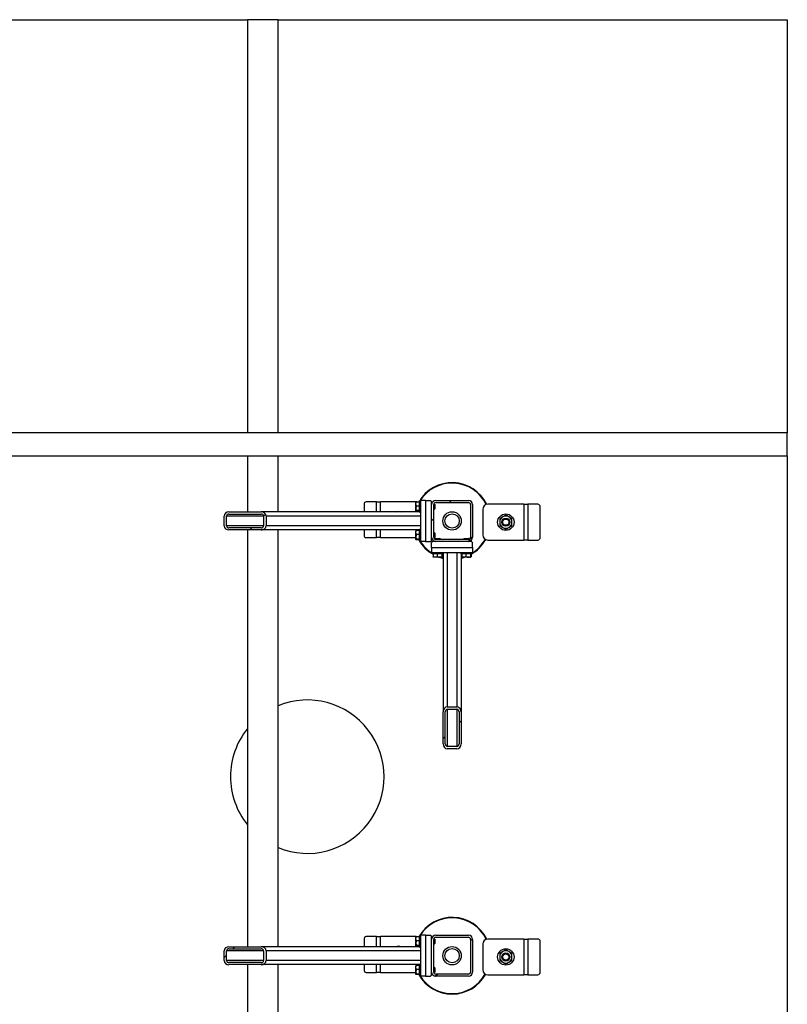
# Model space of a CAD drawing. Header units: millimetres. Extents: x 5 to 589, y 5 to 415.
# Tile 78 of 90: x 377 to 437, y 242 to 319. Entities that reach past the tile are written whole.
import ezdxf

# ---------------------------------------------------------------- set-up
doc = ezdxf.new("R2010")
doc.units = ezdxf.units.MM
doc.layers.add('TRAIT-FINS', color=9, linetype='Continuous')
doc.layers.add('TRAIT-FORT', color=4, linetype='Continuous', lineweight=25)

msp = doc.modelspace()

# ---------------------------------------------------------------- hatches: boundary and pattern name
at = {"layer": 'TRAIT-FINS'}
h = msp.add_hatch(dxfattribs=at)
h.set_pattern_fill('ANSI31', color=9, angle=3e-322, style=0)
edge = h.paths.add_edge_path(flags=0)
edge.add_arc((412.551, 280.701), 0.32, 0, 90)
edge.add_line((412.551, 281.021), (409.991, 281.021))
edge.add_arc((409.991, 280.701), 0.32, 90, 180)
edge.add_line((409.671, 280.701), (409.671, 278.141))
edge.add_arc((409.991, 278.141), 0.32, 180, 270)
edge.add_line((409.991, 277.821), (412.551, 277.821))
edge.add_arc((412.551, 278.141), 0.32, 270, 360)
edge.add_line((412.871, 278.141), (412.871, 280.701))
edge = h.paths.add_edge_path(flags=0)
edge.add_line((409.991, 280.861), (412.551, 280.861))
edge.add_arc((412.551, 280.701), 0.16, 0, 90, ccw=False)
edge.add_line((412.711, 280.701), (412.711, 278.141))
edge.add_arc((412.551, 278.141), 0.16, 270, 360, ccw=False)
edge.add_line((412.551, 277.981), (409.991, 277.981))
edge.add_arc((409.991, 278.141), 0.16, 180, 270, ccw=False)
edge.add_line((409.831, 278.141), (409.831, 280.701))
edge.add_arc((409.991, 280.701), 0.16, 90, 180, ccw=False)
h = msp.add_hatch(dxfattribs=at)
h.set_pattern_fill('ANSI31', color=9, angle=3e-322, style=0)
edge = h.paths.add_edge_path(flags=0)
edge.add_line((396.353, 280.121), (393.831, 280.121))
edge.add_ellipse((393.831, 279.801), major_axis=(-0.374, 0), ratio=0.856456, start_angle=270, end_angle=360)
edge.add_line((393.457, 279.801), (393.457, 279.041))
edge.add_ellipse((393.831, 279.041), major_axis=(-0.374, 0), ratio=0.856456, start_angle=0, end_angle=90)
edge.add_line((393.831, 278.721), (396.353, 278.721))
edge.add_ellipse((396.353, 279.041), major_axis=(-0.374, 0), ratio=0.856456, start_angle=90, end_angle=180)
edge.add_line((396.727, 279.041), (396.727, 279.801))
edge.add_ellipse((396.353, 279.801), major_axis=(-0.374, 0), ratio=0.856456, start_angle=180, end_angle=270)
edge = h.paths.add_edge_path(flags=0)
edge.add_line((393.831, 279.961), (396.353, 279.961))
edge.add_ellipse((396.353, 279.801), major_axis=(-0.187, 0), ratio=0.856456, start_angle=180, end_angle=270, ccw=False)
edge.add_line((396.54, 279.801), (396.54, 279.041))
edge.add_ellipse((396.353, 279.041), major_axis=(-0.187, 0), ratio=0.856456, start_angle=90, end_angle=180, ccw=False)
edge.add_line((396.353, 278.881), (393.831, 278.881))
edge.add_ellipse((393.831, 279.041), major_axis=(-0.187, 0), ratio=0.856456, start_angle=0, end_angle=90, ccw=False)
edge.add_line((393.644, 279.041), (393.644, 279.801))
edge.add_ellipse((393.831, 279.801), major_axis=(-0.187, 0), ratio=0.856456, start_angle=-90, end_angle=0, ccw=False)
h = msp.add_hatch(dxfattribs=at)
h.set_pattern_fill('ANSI31', color=9, angle=3e-322, style=0)
edge = h.paths.add_edge_path(flags=0)
edge.add_line((410.571, 264.503), (410.571, 261.981))
edge.add_ellipse((410.891, 261.981), major_axis=(0, -0.374), ratio=0.856456, start_angle=270, end_angle=360)
edge.add_line((410.891, 261.607), (411.651, 261.607))
edge.add_ellipse((411.651, 261.981), major_axis=(0, -0.374), ratio=0.856456, start_angle=360, end_angle=450)
edge.add_line((411.971, 261.981), (411.971, 264.503))
edge.add_ellipse((411.651, 264.503), major_axis=(0, -0.374), ratio=0.856456, start_angle=90, end_angle=180)
edge.add_line((411.651, 264.876), (410.891, 264.876))
edge.add_ellipse((410.891, 264.503), major_axis=(0, -0.374), ratio=0.856456, start_angle=180, end_angle=270)
edge = h.paths.add_edge_path(flags=0)
edge.add_line((410.731, 261.981), (410.731, 264.503))
edge.add_ellipse((410.891, 264.503), major_axis=(0, -0.187), ratio=0.856456, start_angle=180, end_angle=270, ccw=False)
edge.add_line((410.891, 264.689), (411.651, 264.689))
edge.add_ellipse((411.651, 264.503), major_axis=(0, -0.187), ratio=0.856456, start_angle=90, end_angle=180, ccw=False)
edge.add_line((411.811, 264.503), (411.811, 261.981))
edge.add_ellipse((411.651, 261.981), major_axis=(0, -0.187), ratio=0.856456, start_angle=0, end_angle=90, ccw=False)
edge.add_line((411.651, 261.794), (410.891, 261.794))
edge.add_ellipse((410.891, 261.981), major_axis=(0, -0.187), ratio=0.856456, start_angle=270, end_angle=360, ccw=False)
h = msp.add_hatch(dxfattribs=at)
h.set_pattern_fill('ANSI31', color=9, angle=3e-322, style=0)
edge = h.paths.add_edge_path(flags=0)
edge.add_arc((412.551, 246.701), 0.32, 0, 90)
edge.add_line((412.551, 247.021), (409.991, 247.021))
edge.add_arc((409.991, 246.701), 0.32, 90, 180)
edge.add_line((409.671, 246.701), (409.671, 244.141))
edge.add_arc((409.991, 244.141), 0.32, 180, 270)
edge.add_line((409.991, 243.821), (412.551, 243.821))
edge.add_arc((412.551, 244.141), 0.32, 270, 360)
edge.add_line((412.871, 244.141), (412.871, 246.701))
edge = h.paths.add_edge_path(flags=0)
edge.add_line((409.991, 246.861), (412.551, 246.861))
edge.add_arc((412.551, 246.701), 0.16, 0, 90, ccw=False)
edge.add_line((412.711, 246.701), (412.711, 244.141))
edge.add_arc((412.551, 244.141), 0.16, 270, 360, ccw=False)
edge.add_line((412.551, 243.981), (409.991, 243.981))
edge.add_arc((409.991, 244.141), 0.16, 180, 270, ccw=False)
edge.add_line((409.831, 244.141), (409.831, 246.701))
edge.add_arc((409.991, 246.701), 0.16, 90, 180, ccw=False)
h = msp.add_hatch(dxfattribs=at)
h.set_pattern_fill('ANSI31', color=9, angle=3e-322, style=0)
edge = h.paths.add_edge_path(flags=0)
edge.add_line((396.353, 246.121), (393.831, 246.121))
edge.add_ellipse((393.831, 245.801), major_axis=(-0.374, 0), ratio=0.856456, start_angle=270, end_angle=360)
edge.add_line((393.457, 245.801), (393.457, 245.041))
edge.add_ellipse((393.831, 245.041), major_axis=(-0.374, 0), ratio=0.856456, start_angle=0, end_angle=90)
edge.add_line((393.831, 244.721), (396.353, 244.721))
edge.add_ellipse((396.353, 245.041), major_axis=(-0.374, 0), ratio=0.856456, start_angle=90, end_angle=180)
edge.add_line((396.727, 245.041), (396.727, 245.801))
edge.add_ellipse((396.353, 245.801), major_axis=(-0.374, 0), ratio=0.856456, start_angle=180, end_angle=270)
edge = h.paths.add_edge_path(flags=0)
edge.add_line((393.831, 245.961), (396.353, 245.961))
edge.add_ellipse((396.353, 245.801), major_axis=(-0.187, 0), ratio=0.856456, start_angle=180, end_angle=270, ccw=False)
edge.add_line((396.54, 245.801), (396.54, 245.041))
edge.add_ellipse((396.353, 245.041), major_axis=(-0.187, 0), ratio=0.856456, start_angle=90, end_angle=180, ccw=False)
edge.add_line((396.353, 244.881), (393.831, 244.881))
edge.add_ellipse((393.831, 245.041), major_axis=(-0.187, 0), ratio=0.856456, start_angle=0, end_angle=90, ccw=False)
edge.add_line((393.644, 245.041), (393.644, 245.801))
edge.add_ellipse((393.831, 245.801), major_axis=(-0.187, 0), ratio=0.856456, start_angle=-90, end_angle=0, ccw=False)

# ---------------------------------------------------------------- linework, layer by layer
at = {"layer": 'TRAIT-FORT', "color": 4, "linetype": 'Continuous', "lineweight": 25}
for p, q in [((354.871, 318.621), (395.271, 318.621)), ((395.271, 318.621), (395.271, 286.321)), ((396.471, 318.621), (395.271, 318.621)), ((397.671, 318.621), (396.471, 318.621)), ((397.671, 286.321), (397.671, 318.621)), ((397.671, 318.621), (437.471, 318.621)), ((437.471, 318.621), (437.471, 286.321)), ((437.471, 286.321), (354.871, 286.321)), ((437.471, 284.521), (437.471, 286.321)), ((354.871, 284.521), (437.471, 284.521)), ((395.271, 284.521), (395.271, 280.121)), ((397.671, 280.121), (397.671, 284.521)), ((437.471, 284.521), (437.471, 196.717)), ((404.387, 280.715), (404.387, 280.121)), ((405.352, 280.915), (404.56, 280.915)), ((405.352, 280.915), (405.672, 280.915)), ((405.352, 280.121), (405.352, 280.915)), ((408.472, 280.915), (405.672, 280.915)), ((405.672, 280.121), (405.672, 280.915)), ((408.442, 280.883), (408.431, 280.864)), ((408.431, 280.218), (408.431, 280.864)), ((408.711, 280.902), (408.471, 280.902)), ((408.711, 280.589), (408.471, 280.589)), ((408.791, 280.981), (408.711, 280.981)), ((408.711, 280.947), (408.711, 280.981)), ((408.711, 280.101), (408.711, 280.947)), ((408.791, 281.021), (408.791, 277.821)), ((409.191, 281.021), (408.791, 281.021)), ((409.191, 281.021), (409.191, 277.821)), ((409.191, 281.021), (409.591, 281.021)), ((409.671, 280.941), (409.591, 281.021)), ((409.671, 280.701), (409.671, 280.941)), ((409.674, 280.741), (409.671, 280.741)), ((409.671, 278.141), (409.671, 280.701)), ((409.831, 278.141), (409.831, 280.701)), ((409.831, 280.341), (409.883, 280.341)), ((409.883, 280.741), (409.836, 280.741)), ((409.911, 280.713), (409.883, 280.741)), ((409.883, 280.341), (409.883, 280.741)), ((409.883, 280.341), (409.911, 280.369)), ((409.911, 280.713), (409.911, 280.369)), ((409.991, 281.021), (412.551, 281.021)), ((409.991, 280.861), (412.551, 280.861)), ((412.711, 280.701), (412.711, 278.141)), ((412.871, 280.701), (412.871, 278.141)), ((413.67, 280.326), (413.67, 278.326)), ((416.87, 280.726), (414.07, 280.726)), ((416.87, 280.726), (416.87, 277.926)), ((416.87, 280.726), (417.19, 280.726)), ((417.19, 280.726), (417.19, 277.926)), ((417.982, 280.726), (417.19, 280.726)), ((418.155, 278.126), (418.155, 280.526)), ((393.457, 279.041), (393.457, 279.801)), ((393.644, 279.041), (393.644, 279.801)), ((396.54, 279.801), (393.644, 279.801)), ((393.831, 280.121), (396.353, 280.121)), ((393.831, 279.961), (396.353, 279.961)), ((408.711, 280.121), (396.353, 280.121)), ((396.54, 279.801), (396.54, 279.041)), ((396.727, 279.801), (396.727, 279.041)), ((408.791, 279.801), (396.727, 279.801)), ((408.431, 280.218), (408.442, 280.198)), ((408.711, 280.228), (408.471, 280.228)), ((408.711, 280.179), (408.471, 280.179)), ((408.711, 280.101), (408.791, 280.101)), ((396.54, 279.041), (393.644, 279.041)), ((396.353, 278.881), (393.831, 278.881)), ((408.791, 279.041), (396.727, 279.041)), ((408.791, 278.741), (408.711, 278.741)), ((408.711, 278.707), (408.711, 278.741)), ((396.353, 278.721), (393.831, 278.721)), ((395.271, 278.721), (395.271, 246.121)), ((408.711, 278.721), (396.353, 278.721)), ((397.671, 246.121), (397.671, 278.721)), ((404.387, 278.721), (404.387, 278.315)), ((404.56, 278.115), (405.352, 278.115)), ((405.352, 278.115), (405.352, 278.721)), ((405.672, 278.115), (405.352, 278.115)), ((405.672, 278.115), (405.672, 278.721)), ((405.672, 278.115), (408.431, 278.115)), ((408.442, 278.643), (408.431, 278.624)), ((408.431, 277.978), (408.431, 278.624)), ((408.431, 277.978), (408.442, 277.958)), ((408.711, 278.662), (408.471, 278.662)), ((408.711, 278.349), (408.471, 278.349)), ((408.711, 277.988), (408.471, 277.988)), ((408.711, 277.861), (408.711, 278.707)), ((409.671, 277.901), (409.671, 278.141)), ((409.671, 278.101), (409.674, 278.101)), ((409.883, 278.501), (409.831, 278.501)), ((409.836, 278.101), (409.883, 278.101)), ((409.911, 278.473), (409.883, 278.501)), ((409.883, 278.101), (409.883, 278.501)), ((409.883, 278.101), (409.911, 278.129)), ((409.911, 278.473), (409.911, 278.129)), ((409.979, 278.061), (409.951, 278.033)), ((409.951, 278.033), (409.951, 277.986)), ((410.351, 278.033), (409.951, 278.033)), ((409.979, 278.061), (410.323, 278.061)), ((412.551, 277.981), (409.991, 277.981)), ((410.351, 278.033), (410.323, 278.061)), ((410.351, 277.981), (410.351, 278.033)), ((412.219, 278.061), (412.191, 278.033)), ((412.191, 278.033), (412.191, 277.981)), ((412.591, 278.033), (412.191, 278.033)), ((412.219, 278.061), (412.563, 278.061)), ((412.591, 278.033), (412.563, 278.061)), ((412.591, 277.986), (412.591, 278.033)), ((408.711, 277.939), (408.471, 277.939)), ((408.711, 277.861), (408.791, 277.861)), ((409.191, 277.821), (408.791, 277.821)), ((409.191, 277.821), (409.591, 277.821)), ((409.591, 277.821), (409.671, 277.901)), ((409.751, 277.821), (409.671, 277.741)), ((409.671, 277.341), (409.671, 277.741)), ((409.671, 277.341), (409.671, 276.941)), ((409.671, 277.341), (412.871, 277.341)), ((409.991, 277.821), (409.751, 277.821)), ((409.951, 277.823), (409.951, 277.821)), ((412.551, 277.821), (409.991, 277.821)), ((412.791, 277.821), (412.551, 277.821)), ((412.591, 277.821), (412.591, 277.823)), ((412.871, 277.741), (412.791, 277.821)), ((412.871, 277.341), (412.871, 277.741)), ((412.871, 277.341), (412.871, 276.941)), ((414.07, 277.926), (416.87, 277.926)), ((417.19, 277.926), (416.87, 277.926)), ((417.19, 277.926), (417.982, 277.926)), ((409.671, 276.941), (412.871, 276.941)), ((409.711, 276.941), (409.711, 276.861)), ((409.745, 276.861), (409.711, 276.861)), ((410.591, 276.861), (409.745, 276.861)), ((409.789, 276.861), (409.789, 276.621)), ((409.808, 276.592), (409.828, 276.581)), ((410.474, 276.581), (409.828, 276.581)), ((410.103, 276.861), (410.103, 276.621)), ((410.464, 276.861), (410.464, 276.621)), ((410.474, 276.581), (410.494, 276.592)), ((410.513, 276.861), (410.513, 276.621)), ((410.571, 276.861), (410.571, 264.503)), ((410.591, 276.861), (410.591, 276.941)), ((410.891, 276.941), (410.891, 264.876)), ((411.651, 276.941), (411.651, 264.876)), ((411.951, 276.941), (411.951, 276.861)), ((411.985, 276.861), (411.951, 276.861)), ((411.971, 276.861), (411.971, 264.503)), ((412.831, 276.861), (411.985, 276.861)), ((412.029, 276.861), (412.029, 276.621)), ((412.048, 276.592), (412.068, 276.581)), ((412.714, 276.581), (412.068, 276.581)), ((412.343, 276.861), (412.343, 276.621)), ((412.704, 276.861), (412.704, 276.621)), ((412.714, 276.581), (412.734, 276.592)), ((412.753, 276.861), (412.753, 276.621)), ((412.831, 276.861), (412.831, 276.941)), ((410.571, 261.981), (410.571, 264.503)), ((410.731, 261.981), (410.731, 264.503)), ((410.891, 264.876), (411.651, 264.876)), ((410.891, 264.689), (411.651, 264.689)), ((410.891, 264.689), (410.891, 261.794)), ((411.651, 264.689), (411.651, 261.794)), ((411.811, 264.503), (411.811, 261.981)), ((411.971, 264.503), (411.971, 261.981)), ((411.651, 261.794), (410.891, 261.794)), ((411.651, 261.607), (410.891, 261.607)), ((404.387, 246.715), (404.387, 246.121)), ((405.352, 246.915), (404.56, 246.915)), ((405.352, 246.915), (405.672, 246.915)), ((405.352, 246.121), (405.352, 246.915)), ((408.472, 246.915), (405.672, 246.915)), ((405.672, 246.121), (405.672, 246.915)), ((408.442, 246.883), (408.431, 246.864)), ((408.431, 246.218), (408.431, 246.864)), ((408.711, 246.902), (408.471, 246.902)), ((408.711, 246.589), (408.471, 246.589)), ((408.791, 246.981), (408.711, 246.981)), ((408.711, 246.947), (408.711, 246.981)), ((408.711, 246.101), (408.711, 246.947)), ((408.791, 247.021), (408.791, 243.821)), ((409.191, 247.021), (408.791, 247.021)), ((409.191, 247.021), (409.191, 243.821)), ((409.191, 247.021), (409.591, 247.021)), ((409.671, 246.941), (409.591, 247.021)), ((409.671, 246.701), (409.671, 246.941)), ((409.674, 246.741), (409.671, 246.741)), ((409.671, 244.141), (409.671, 246.701)), ((409.831, 244.141), (409.831, 246.701)), ((409.883, 246.741), (409.836, 246.741)), ((409.911, 246.713), (409.883, 246.741)), ((409.883, 246.341), (409.883, 246.741)), ((409.911, 246.713), (409.911, 246.369)), ((409.991, 247.021), (412.551, 247.021)), ((409.991, 246.861), (412.551, 246.861)), ((412.711, 246.701), (412.711, 244.141)), ((412.871, 246.701), (412.871, 244.141)), ((416.87, 246.726), (414.07, 246.726)), ((416.87, 246.726), (416.87, 243.926)), ((416.87, 246.726), (417.19, 246.726)), ((417.19, 246.726), (417.19, 243.926)), ((417.982, 246.726), (417.19, 246.726)), ((418.155, 244.126), (418.155, 246.526)), ((393.457, 245.041), (393.457, 245.801)), ((393.644, 245.041), (393.644, 245.801)), ((396.54, 245.801), (393.644, 245.801)), ((393.831, 246.121), (396.353, 246.121)), ((393.831, 245.961), (396.353, 245.961)), ((408.711, 246.121), (396.353, 246.121)), ((396.54, 245.801), (396.54, 245.041)), ((408.791, 245.801), (396.727, 245.801)), ((396.727, 245.801), (396.727, 245.041)), ((408.431, 246.218), (408.442, 246.198)), ((408.711, 246.228), (408.471, 246.228)), ((408.711, 246.179), (408.471, 246.179)), ((408.711, 246.101), (408.791, 246.101)), ((409.831, 246.341), (409.883, 246.341)), ((409.883, 246.341), (409.911, 246.369)), ((413.67, 246.326), (413.67, 244.326)), ((396.54, 245.041), (393.644, 245.041)), ((396.353, 244.881), (393.831, 244.881)), ((408.791, 245.041), (396.727, 245.041)), ((396.353, 244.721), (393.831, 244.721)), ((395.271, 244.721), (395.271, 196.902)), ((408.711, 244.721), (396.353, 244.721)), ((397.671, 196.902), (397.671, 244.721)), ((404.387, 244.721), (404.387, 244.315)), ((404.56, 244.115), (405.352, 244.115)), ((405.352, 244.115), (405.352, 244.721)), ((405.672, 244.115), (405.352, 244.115)), ((405.672, 244.115), (405.672, 244.721)), ((405.672, 244.115), (408.431, 244.115)), ((408.442, 244.643), (408.431, 244.624)), ((408.431, 243.978), (408.431, 244.624)), ((408.711, 244.662), (408.471, 244.662)), ((408.711, 244.349), (408.471, 244.349)), ((408.791, 244.741), (408.711, 244.741)), ((408.711, 244.707), (408.711, 244.741)), ((408.711, 243.861), (408.711, 244.707)), ((409.671, 243.901), (409.671, 244.141)), ((409.671, 244.101), (409.674, 244.101)), ((409.883, 244.501), (409.831, 244.501)), ((409.836, 244.101), (409.883, 244.101)), ((409.911, 244.473), (409.883, 244.501)), ((409.883, 244.101), (409.883, 244.501)), ((409.883, 244.101), (409.911, 244.129)), ((409.911, 244.473), (409.911, 244.129)), ((408.431, 243.978), (408.442, 243.958)), ((408.711, 243.988), (408.471, 243.988)), ((408.711, 243.939), (408.471, 243.939)), ((408.711, 243.861), (408.791, 243.861)), ((409.191, 243.821), (408.791, 243.821)), ((409.191, 243.821), (409.591, 243.821)), ((409.591, 243.821), (409.671, 243.901)), ((412.551, 243.981), (409.991, 243.981)), ((412.551, 243.821), (409.991, 243.821)), ((414.07, 243.926), (416.87, 243.926)), ((417.19, 243.926), (416.87, 243.926)), ((417.19, 243.926), (417.982, 243.926))]:
    msp.add_line(p, q, dxfattribs=at)
at = {"layer": 'TRAIT-FORT', "color": 4, "linetype": 'Continuous', "lineweight": 25, "flags": 128}
for points in [[(408.572, 280.902), (408.55, 280.907), (408.472, 280.915)], [(410.437, 276.581), (410.565, 276.546), (410.571, 276.545)], [(411.971, 276.545), (411.982, 276.547), (412.105, 276.581)], [(408.572, 246.902), (408.55, 246.907), (408.472, 246.915)]]:
    msp.add_lwpolyline(points, dxfattribs=at)
at = {"layer": 'TRAIT-FORT', "color": 4, "linetype": 'Continuous', "lineweight": 25}
for centre, radius in [((411.271, 279.421), 0.72), ((411.271, 279.421), 0.56), ((415.47, 279.326), 0.64), ((415.47, 279.326), 0.32), ((415.47, 279.326), 0.244), ((411.271, 245.421), 0.72), ((411.271, 245.421), 0.56), ((415.47, 245.326), 0.64), ((415.47, 245.326), 0.32), ((415.47, 245.326), 0.244)]:
    msp.add_circle(centre, radius, dxfattribs=at)
for centre, radius, start, end in [((411.271, 279.421), 3, 25.47262, 150.4041), ((411.271, 279.421), 2.96, 25.67626, 148.1952), ((404.575, 280.728), 0.188, 94.40195, 183.81126), ((409.991, 280.701), 0.32, 90, 180), ((409.991, 280.701), 0.16, 90, 180), ((412.551, 280.701), 0.32, 0, 90), ((412.551, 280.701), 0.16, 0, 90), ((414.07, 280.326), 0.4, 90, 180), ((417.967, 280.539), 0.188, 356.18874, 85.59805), ((407.072, 279.515), 0.64, 71.12662, 108.87338), ((415.47, 279.326), 0.48, 120, 180), ((415.47, 279.326), 0.48, 60, 120), ((415.47, 279.326), 0.48, 0, 60), ((415.47, 279.326), 0.48, 180, 240), ((415.47, 279.326), 0.48, 240, 300), ((415.47, 279.326), 0.48, 300, 0), ((404.575, 278.303), 0.188, 176.18874, 265.59805), ((409.991, 278.141), 0.32, 180, 270), ((409.991, 278.141), 0.16, 180, 270), ((412.551, 278.141), 0.16, 270, 0), ((412.551, 278.141), 0.32, 270, 0), ((411.271, 279.421), 2.96, 301.8048, 331.12046), ((414.07, 278.326), 0.4, 180, 270), ((417.967, 278.114), 0.188, 274.40195, 3.81126), ((411.271, 279.421), 3, 209.5959, 240.4041), ((411.271, 279.421), 2.96, 211.8048, 238.1952), ((411.271, 279.421), 3, 299.5959, 331.03245), ((411.271, 279.421), 3, 251.20309, 256.5066), ((411.271, 279.421), 3, 283.4934, 288.79691), ((399.951, 259.421), 6, 247.66632, 112.33368), ((399.951, 259.421), 6, 141.26058, 180), ((399.951, 259.421), 6, 180, 218.73942), ((411.271, 245.421), 3, 25.47262, 150.4041), ((411.271, 245.421), 2.96, 25.67626, 148.1952), ((404.575, 246.728), 0.188, 94.40195, 183.81126), ((409.991, 246.701), 0.32, 90, 180), ((409.991, 246.701), 0.16, 90, 180), ((412.551, 246.701), 0.32, 0, 90), ((412.551, 246.701), 0.16, 0, 90), ((414.07, 246.326), 0.4, 90, 180), ((417.967, 246.539), 0.188, 356.18874, 85.59805), ((407.072, 245.515), 0.64, 71.12662, 108.87338), ((415.47, 245.326), 0.48, 120, 180), ((415.47, 245.326), 0.48, 60, 120), ((415.47, 245.326), 0.48, 0, 60), ((415.47, 245.326), 0.48, 180, 240), ((415.47, 245.326), 0.48, 240, 300), ((415.47, 245.326), 0.48, 300, 0), ((404.575, 244.303), 0.188, 176.18874, 265.59805), ((409.991, 244.141), 0.32, 180, 270), ((409.991, 244.141), 0.16, 180, 270), ((412.551, 244.141), 0.32, 270, 0), ((412.551, 244.141), 0.16, 270, 0), ((414.07, 244.326), 0.4, 180, 270), ((417.967, 244.114), 0.188, 274.40195, 3.81126), ((411.271, 245.421), 3, 209.5959, 331.03245), ((411.271, 245.421), 2.96, 211.8048, 331.12046)]:
    msp.add_arc(centre, radius, start, end, dxfattribs=at)
for centre, major_axis, start_param, end_param in [((393.831, 279.801), (-0.374, 0), 4.712389, 6.283185), ((393.831, 279.801), (-0.187, 0), 4.712389, 6.283185), ((396.353, 279.801), (-0.374, 0), 3.141593, 4.712389), ((396.353, 279.801), (-0.187, 0), 3.141593, 4.712389), ((393.831, 279.041), (-0.374, 0), 0, 1.570796), ((393.831, 279.041), (-0.187, 0), 0, 1.570796), ((396.353, 279.041), (-0.374, 0), 1.570796, 3.141593), ((396.353, 279.041), (-0.187, 0), 1.570796, 3.141593), ((410.891, 264.503), (0, -0.374), 3.141593, 4.712389), ((410.891, 264.503), (0, -0.187), 3.141593, 4.712389), ((411.651, 264.503), (0, -0.374), 1.570796, 3.141593), ((411.651, 264.503), (0, -0.187), 1.570796, 3.141593), ((410.891, 261.981), (0, -0.374), 4.712389, 6.283185), ((410.891, 261.981), (0, -0.187), 4.712389, 6.283185), ((411.651, 261.981), (0, -0.374), 0, 1.570796), ((411.651, 261.981), (0, -0.187), 0, 1.570796), ((393.831, 245.801), (-0.374, 0), 4.712389, 6.283185), ((393.831, 245.801), (-0.187, 0), 4.712389, 6.283185), ((396.353, 245.801), (-0.374, 0), 3.141593, 4.712389), ((396.353, 245.801), (-0.187, 0), 3.141593, 4.712389), ((393.831, 245.041), (-0.374, 0), 0, 1.570796), ((393.831, 245.041), (-0.187, 0), 0, 1.570796), ((396.353, 245.041), (-0.374, 0), 1.570796, 3.141593), ((396.353, 245.041), (-0.187, 0), 1.570796, 3.141593)]:
    msp.add_ellipse(centre, major_axis=major_axis, ratio=0.856456, start_param=start_param, end_param=end_param, dxfattribs=at)
for points, knots in [([(408.471, 280.589), (408.463, 280.616), (408.445, 280.671), (408.438, 280.753), (408.448, 280.831), (408.463, 280.878), (408.471, 280.902)], [0, 0, 0, 0, 0.264605, 0.534948, 0.765343, 1, 1, 1, 1]), ([(408.471, 280.589), (408.463, 280.558), (408.445, 280.494), (408.438, 280.4), (408.448, 280.31), (408.463, 280.255), (408.471, 280.228)], [0, 0, 0, 0, 0.264605, 0.534948, 0.765343, 1, 1, 1, 1]), ([(408.443, 280.883), (408.443, 280.884), (408.443, 280.889), (408.455, 280.895), (408.468, 280.901), (408.471, 280.902)], [0, 0, 0, 0, 0.082237, 0.737977, 1, 1, 1, 1]), ([(408.471, 280.179), (408.459, 280.185), (408.439, 280.195), (408.441, 280.21), (408.455, 280.22), (408.468, 280.226), (408.471, 280.228)], [0, 0, 0, 0, 0.385549, 0.637642, 0.896546, 1, 1, 1, 1]), ([(415.23, 279.742), (415.19, 279.719), (415.109, 279.672), (415.03, 279.626), (414.99, 279.603)], [0, 0, 0, 0, 0.497844, 1, 1, 1, 1]), ([(414.99, 279.603), (414.99, 279.558), (414.99, 279.466), (414.99, 279.373), (414.99, 279.326)], [0, 0, 0, 0, 0.498165, 1, 1, 1, 1]), ([(415.47, 279.881), (415.43, 279.858), (415.351, 279.812), (415.27, 279.765), (415.23, 279.742)], [0, 0, 0, 0, 0.498165, 1, 1, 1, 1]), ([(415.71, 279.742), (415.67, 279.765), (415.589, 279.812), (415.51, 279.858), (415.47, 279.881)], [0, 0, 0, 0, 0.497844, 1, 1, 1, 1]), ([(415.95, 279.603), (415.91, 279.626), (415.831, 279.672), (415.75, 279.719), (415.71, 279.742)], [0, 0, 0, 0, 0.498165, 1, 1, 1, 1]), ([(415.95, 279.326), (415.95, 279.373), (415.95, 279.466), (415.95, 279.557), (415.95, 279.603)], [0, 0, 0, 0, 0.497844, 1, 1, 1, 1]), ([(414.99, 279.326), (414.99, 279.28), (414.99, 279.187), (414.99, 279.095), (414.99, 279.049)], [0, 0, 0, 0, 0.497844, 1, 1, 1, 1]), ([(414.99, 279.049), (415.03, 279.026), (415.109, 278.98), (415.19, 278.934), (415.23, 278.911)], [0, 0, 0, 0, 0.498165, 1, 1, 1, 1]), ([(415.23, 278.911), (415.27, 278.887), (415.351, 278.841), (415.43, 278.795), (415.47, 278.772)], [0, 0, 0, 0, 0.497844, 1, 1, 1, 1]), ([(415.47, 278.772), (415.51, 278.795), (415.589, 278.841), (415.67, 278.887), (415.71, 278.911)], [0, 0, 0, 0, 0.4981655, 1, 1, 1, 1]), ([(415.71, 278.911), (415.75, 278.934), (415.831, 278.98), (415.91, 279.026), (415.95, 279.049)], [0, 0, 0, 0, 0.497844, 1, 1, 1, 1]), ([(415.95, 279.049), (415.95, 279.095), (415.95, 279.187), (415.95, 279.28), (415.95, 279.326)], [0, 0, 0, 0, 0.498165, 1, 1, 1, 1]), ([(408.471, 278.349), (408.463, 278.376), (408.445, 278.431), (408.438, 278.513), (408.448, 278.591), (408.463, 278.638), (408.471, 278.662)], [0, 0, 0, 0, 0.264605, 0.534948, 0.765343, 1, 1, 1, 1]), ([(408.471, 278.349), (408.463, 278.318), (408.445, 278.254), (408.438, 278.16), (408.448, 278.07), (408.463, 278.015), (408.471, 277.988)], [0, 0, 0, 0, 0.264605, 0.534948, 0.765343, 1, 1, 1, 1]), ([(408.471, 277.939), (408.459, 277.945), (408.439, 277.955), (408.441, 277.97), (408.455, 277.98), (408.468, 277.986), (408.471, 277.988)], [0, 0, 0, 0, 0.385549, 0.637642, 0.896546, 1, 1, 1, 1]), ([(408.443, 278.643), (408.443, 278.644), (408.443, 278.649), (408.455, 278.655), (408.468, 278.661), (408.471, 278.662)], [0, 0, 0, 0, 0.082237, 0.737977, 1, 1, 1, 1]), ([(409.809, 276.593), (409.808, 276.593), (409.803, 276.593), (409.797, 276.605), (409.791, 276.617), (409.789, 276.621)], [0, 0, 0, 0, 0.082237, 0.737977, 1, 1, 1, 1]), ([(410.103, 276.621), (410.075, 276.612), (410.02, 276.594), (409.939, 276.588), (409.861, 276.597), (409.814, 276.613), (409.789, 276.621)], [0, 0, 0, 0, 0.264605, 0.534948, 0.765343, 1, 1, 1, 1]), ([(410.103, 276.621), (410.134, 276.612), (410.197, 276.594), (410.291, 276.588), (410.381, 276.597), (410.436, 276.613), (410.464, 276.621)], [0, 0, 0, 0, 0.264605, 0.534948, 0.765343, 1, 1, 1, 1]), ([(410.513, 276.621), (410.507, 276.609), (410.496, 276.589), (410.482, 276.591), (410.472, 276.604), (410.466, 276.617), (410.464, 276.621)], [0, 0, 0, 0, 0.385549, 0.637642, 0.896546, 1, 1, 1, 1]), ([(412.049, 276.593), (412.048, 276.593), (412.043, 276.593), (412.037, 276.605), (412.031, 276.617), (412.029, 276.621)], [0, 0, 0, 0, 0.082237, 0.737977, 1, 1, 1, 1]), ([(412.343, 276.621), (412.315, 276.612), (412.26, 276.594), (412.179, 276.588), (412.101, 276.597), (412.054, 276.613), (412.029, 276.621)], [0, 0, 0, 0, 0.264605, 0.534948, 0.765343, 1, 1, 1, 1]), ([(412.343, 276.621), (412.374, 276.612), (412.437, 276.594), (412.531, 276.588), (412.621, 276.597), (412.676, 276.613), (412.704, 276.621)], [0, 0, 0, 0, 0.264605, 0.534948, 0.765343, 1, 1, 1, 1]), ([(412.753, 276.621), (412.747, 276.609), (412.736, 276.589), (412.722, 276.591), (412.712, 276.604), (412.706, 276.617), (412.704, 276.621)], [0, 0, 0, 0, 0.385549, 0.637642, 0.896546, 1, 1, 1, 1]), ([(408.471, 246.589), (408.463, 246.616), (408.445, 246.671), (408.438, 246.753), (408.448, 246.831), (408.463, 246.878), (408.471, 246.902)], [0, 0, 0, 0, 0.264605, 0.534948, 0.765343, 1, 1, 1, 1]), ([(408.471, 246.589), (408.463, 246.558), (408.445, 246.494), (408.438, 246.4), (408.448, 246.31), (408.463, 246.255), (408.471, 246.228)], [0, 0, 0, 0, 0.264605, 0.534948, 0.765343, 1, 1, 1, 1]), ([(408.443, 246.883), (408.443, 246.884), (408.443, 246.889), (408.455, 246.895), (408.468, 246.901), (408.471, 246.902)], [0, 0, 0, 0, 0.082237, 0.737977, 1, 1, 1, 1]), ([(408.471, 246.179), (408.459, 246.185), (408.439, 246.195), (408.441, 246.21), (408.455, 246.22), (408.468, 246.226), (408.471, 246.228)], [0, 0, 0, 0, 0.385549, 0.637642, 0.896546, 1, 1, 1, 1]), ([(415.23, 245.742), (415.19, 245.719), (415.109, 245.672), (415.03, 245.626), (414.99, 245.603)], [0, 0, 0, 0, 0.497844, 1, 1, 1, 1]), ([(415.47, 245.881), (415.43, 245.858), (415.351, 245.812), (415.27, 245.765), (415.23, 245.742)], [0, 0, 0, 0, 0.498165, 1, 1, 1, 1]), ([(415.71, 245.742), (415.67, 245.765), (415.589, 245.812), (415.51, 245.858), (415.47, 245.881)], [0, 0, 0, 0, 0.497844, 1, 1, 1, 1]), ([(415.95, 245.603), (415.91, 245.626), (415.831, 245.672), (415.75, 245.719), (415.71, 245.742)], [0, 0, 0, 0, 0.498165, 1, 1, 1, 1]), ([(414.99, 245.603), (414.99, 245.558), (414.99, 245.466), (414.99, 245.373), (414.99, 245.326)], [0, 0, 0, 0, 0.498165, 1, 1, 1, 1]), ([(414.99, 245.326), (414.99, 245.28), (414.99, 245.187), (414.99, 245.095), (414.99, 245.049)], [0, 0, 0, 0, 0.497844, 1, 1, 1, 1]), ([(414.99, 245.049), (415.03, 245.026), (415.109, 244.98), (415.19, 244.934), (415.23, 244.911)], [0, 0, 0, 0, 0.498165, 1, 1, 1, 1]), ([(415.23, 244.911), (415.27, 244.887), (415.351, 244.841), (415.43, 244.795), (415.47, 244.772)], [0, 0, 0, 0, 0.497844, 1, 1, 1, 1]), ([(415.47, 244.772), (415.51, 244.795), (415.589, 244.841), (415.67, 244.887), (415.71, 244.911)], [0, 0, 0, 0, 0.4981655, 1, 1, 1, 1]), ([(415.71, 244.911), (415.75, 244.934), (415.831, 244.98), (415.91, 245.026), (415.95, 245.049)], [0, 0, 0, 0, 0.497844, 1, 1, 1, 1]), ([(415.95, 245.326), (415.95, 245.373), (415.95, 245.466), (415.95, 245.557), (415.95, 245.603)], [0, 0, 0, 0, 0.497844, 1, 1, 1, 1]), ([(415.95, 245.049), (415.95, 245.095), (415.95, 245.187), (415.95, 245.28), (415.95, 245.326)], [0, 0, 0, 0, 0.498165, 1, 1, 1, 1]), ([(408.471, 244.349), (408.463, 244.376), (408.445, 244.431), (408.438, 244.513), (408.448, 244.591), (408.463, 244.638), (408.471, 244.662)], [0, 0, 0, 0, 0.264605, 0.534948, 0.765343, 1, 1, 1, 1]), ([(408.471, 244.349), (408.463, 244.318), (408.445, 244.254), (408.438, 244.16), (408.448, 244.07), (408.463, 244.015), (408.471, 243.988)], [0, 0, 0, 0, 0.264605, 0.534948, 0.765343, 1, 1, 1, 1]), ([(408.443, 244.643), (408.443, 244.644), (408.443, 244.649), (408.455, 244.655), (408.468, 244.661), (408.471, 244.662)], [0, 0, 0, 0, 0.082237, 0.737977, 1, 1, 1, 1]), ([(408.471, 243.939), (408.459, 243.945), (408.439, 243.955), (408.441, 243.97), (408.455, 243.98), (408.468, 243.986), (408.471, 243.988)], [0, 0, 0, 0, 0.385549, 0.637642, 0.896546, 1, 1, 1, 1])]:
    msp.add_open_spline(points, degree=3, knots=knots, dxfattribs=at)

doc.saveas('drawing.dxf')
